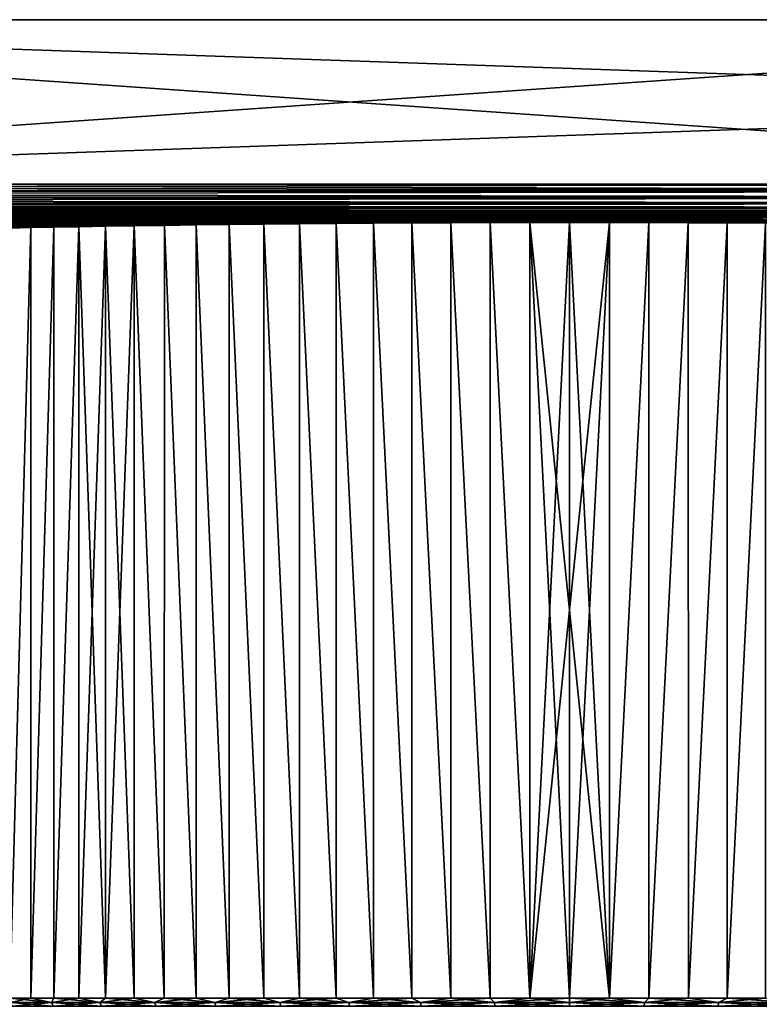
# Model space of a CAD drawing. Header units: metres. Extents: x -136 to 36, y -213 to -20.
# Tile 75 of 104: x -20 to 7, y -55 to -20. Entities that reach past the tile are written whole.
import ezdxf

# ---------------------------------------------------------------- set-up
doc = ezdxf.new("R2010")
doc.units = ezdxf.units.M
doc.layers.add('solid_11_382_033_XXX', color=7, linetype='CONTINUOUS')

msp = doc.modelspace()

# ---------------------------------------------------------------- linework, layer by layer
at = {"layer": 'solid_11_382_033_XXX'}
for points in [[(-50, -20.200001, -36.918694), (-50, -20.200001, 36.918694), (34.420177, -20.200001, 36.918694)], [(34.369129, -23.126266, 36.867615), (34.420177, -20.200001, 36.918694), (-50, -20.200001, 36.918694)], [(34.420177, -20.200001, -36.918694), (-50, -20.200001, -36.918694), (34.420177, -20.200001, 36.918694)], [(34.318081, -26.052536, 36.816536), (34.369129, -23.126266, 36.867615), (-50, -20.200001, 36.918694)], [(-50, -26.052536, 36.816536), (34.318081, -26.052536, 36.816536), (-50, -20.200001, 36.918694)], [(-50, -26.052536, -36.81654), (-50, -20.200001, -36.918694), (34.420177, -20.200001, -36.918694)], [(-50, -26.052536, -36.81654), (34.420177, -20.200001, -36.918694), (34.369129, -23.126266, -36.867619)], [(34.369129, -23.126266, -36.867619), (34.318081, -26.052536, -36.81654), (-50, -26.052536, -36.81654)], [(34.318081, -26.273291, -36.787907), (-134.318085, -26.052536, -36.81654), (-50, -26.052536, -36.81654)], [(34.318081, -26.273291, -36.787907), (-134.318085, -26.273291, -36.787907), (-134.318085, -26.052536, -36.81654)], [(-134.318085, -26.273291, 36.787903), (34.318081, -26.052536, 36.816536), (-50, -26.052536, 36.816536)], [(34.318081, -26.273291, 36.787903), (34.318081, -26.052536, 36.816536), (-134.318085, -26.273291, 36.787903)], [(34.318081, -26.273291, -36.787907), (-50, -26.052536, -36.81654), (34.318081, -26.052536, -36.81654)], [(34.318081, -26.273291, 36.787903), (-134.318085, -26.273291, 36.787903), (-134.318085, -26.302172, 36.780361)], [(34.318081, -26.302172, 36.780361), (34.318081, -26.273291, 36.787903), (-134.318085, -26.302172, 36.780361)], [(34.318081, -26.302172, -36.780361), (-134.318085, -26.302172, -36.780361), (-134.318085, -26.273291, -36.787907)], [(34.318081, -26.273291, -36.787907), (34.318081, -26.302172, -36.780361), (-134.318085, -26.273291, -36.787907)], [(34.318081, -26.302172, 36.780361), (-134.318085, -26.302172, 36.780361), (-134.318085, -26.514238, 36.69442)], [(34.318081, -26.514238, 36.69442), (34.318081, -26.302172, 36.780361), (-134.318085, -26.514238, 36.69442)], [(34.318081, -26.514238, -36.69442), (-134.318085, -26.514238, -36.69442), (-134.318085, -26.302172, -36.780361)], [(34.318081, -26.302172, -36.780361), (34.318081, -26.514238, -36.69442), (-134.318085, -26.302172, -36.780361)], [(34.318081, -26.514238, 36.69442), (-134.318085, -26.514238, 36.69442), (-134.318085, -26.534815, 36.682869)], [(34.318081, -26.534815, 36.682869), (34.318081, -26.514238, 36.69442), (-134.318085, -26.534815, 36.682869)], [(34.318081, -26.534815, -36.682873), (-134.318085, -26.534815, -36.682873), (-134.318085, -26.514238, -36.69442)], [(34.318081, -26.514238, -36.69442), (34.318081, -26.534815, -36.682873), (-134.318085, -26.514238, -36.69442)], [(34.318081, -26.534815, 36.682869), (-134.318085, -26.534815, 36.682869), (-134.318085, -26.723175, 36.542313)], [(34.318081, -26.723175, 36.542313), (34.318081, -26.534815, 36.682869), (-134.318085, -26.723175, 36.542313)], [(34.318081, -26.723175, -36.542316), (-134.318085, -26.723175, -36.542316), (-134.318085, -26.534815, -36.682873)], [(34.318081, -26.534815, -36.682873), (34.318081, -26.723175, -36.542316), (-134.318085, -26.534815, -36.682873)], [(34.318081, -26.723175, 36.542313), (-134.318085, -26.723175, 36.542313), (-134.318085, -26.735661, 36.530266)], [(34.318081, -26.735661, 36.530266), (34.318081, -26.723175, 36.542313), (-134.318085, -26.735661, 36.530266)], [(34.318081, -26.735661, -36.53027), (-134.318085, -26.735661, -36.53027), (-134.318085, -26.723175, -36.542316)], [(34.318081, -26.723175, -36.542316), (34.318081, -26.735661, -36.53027), (-134.318085, -26.723175, -36.542316)], [(34.318081, -26.735661, 36.530266), (-134.318085, -26.735661, 36.530266), (-134.318085, -26.886148, 36.341751)], [(34.318081, -26.886148, 36.341751), (34.318081, -26.735661, 36.530266), (-134.318085, -26.886148, 36.341751)], [(34.318081, -26.886148, -36.341751), (-134.318085, -26.886148, -36.341751), (-134.318085, -26.735661, -36.53027)], [(34.318081, -26.735661, -36.53027), (34.318081, -26.886148, -36.341751), (-134.318085, -26.735661, -36.53027)], [(34.318081, -26.886148, 36.341751), (-134.318085, -26.886148, 36.341751), (-134.318085, -26.89193, 36.33226)], [(34.318081, -26.89193, 36.33226), (34.318081, -26.886148, 36.341751), (-134.318085, -26.89193, 36.33226)], [(34.318081, -26.89193, -36.33226), (-134.318085, -26.89193, -36.33226), (-134.318085, -26.886148, -36.341751)], [(34.318081, -26.886148, -36.341751), (34.318081, -26.89193, -36.33226), (-134.318085, -26.886148, -36.341751)], [(34.318081, -26.89193, 36.33226), (-134.318085, -26.89193, 36.33226), (-134.318085, -26.992279, 36.106129)], [(34.318081, -26.992279, 36.106129), (34.318081, -26.89193, 36.33226), (-134.318085, -26.992279, 36.106129)], [(34.318081, -26.992279, -36.106129), (-134.318085, -26.992279, -36.106129), (-134.318085, -26.89193, -36.33226)], [(34.318081, -26.89193, -36.33226), (34.318081, -26.992279, -36.106129), (-134.318085, -26.89193, -36.33226)], [(35.297718, -27.062944, 35.049019), (-135.317307, -27.069845, 34.851685), (35.317314, -27.069845, 34.851685)], [(-135.317307, -27.069845, -34.851685), (-135.297714, -27.062944, -35.049019), (35.317314, -27.069845, -34.851685)], [(35.297718, -27.062944, 35.049019), (-135.297714, -27.062944, 35.049019), (-135.317307, -27.069845, 34.851685)], [(-135.317307, -27.153524, 32.363182), (35.31731, -27.153524, 32.363182), (35.317314, -27.069845, 34.851685)], [(-135.317307, -27.069845, 34.851685), (-135.317307, -27.153524, 32.363182), (35.317314, -27.069845, 34.851685)], [(-135.317307, -27.069845, -34.851685), (35.317314, -27.069845, -34.851685), (35.31731, -27.153524, -32.363186)], [(-135.317307, -27.153524, -32.363186), (-135.317307, -27.069845, -34.851685), (35.31731, -27.153524, -32.363186)], [(-135.317307, -27.231009, 29.874477), (35.31731, -27.231009, 29.874477), (35.31731, -27.153524, 32.363182)], [(-135.317307, -27.153524, 32.363182), (-135.317307, -27.231009, 29.874477), (35.31731, -27.153524, 32.363182)], [(-135.317307, -27.153524, -32.363186), (35.31731, -27.153524, -32.363186), (35.31731, -27.231009, -29.874477)], [(-135.317307, -27.231009, -29.874477), (-135.317307, -27.153524, -32.363186), (35.31731, -27.231009, -29.874477)], [(-135.317307, -27.302294, 27.38559), (35.31731, -27.302294, 27.38559), (35.31731, -27.231009, 29.874477)], [(-135.317307, -27.231009, 29.874477), (-135.317307, -27.302294, 27.38559), (35.31731, -27.231009, 29.874477)], [(-135.317307, -27.231009, -29.874477), (35.31731, -27.231009, -29.874477), (35.31731, -27.302294, -27.38559)], [(-135.317307, -27.302294, -27.38559), (-135.317307, -27.231009, -29.874477), (35.31731, -27.302294, -27.38559)], [(-135.317307, -27.367382, 24.896532), (35.317307, -27.367382, 24.896532), (35.31731, -27.302294, 27.38559)], [(-135.317307, -27.302294, 27.38559), (-135.317307, -27.367382, 24.896532), (35.31731, -27.302294, 27.38559)], [(-135.317307, -27.302294, -27.38559), (35.31731, -27.302294, -27.38559), (35.317307, -27.367382, -24.896534)], [(-135.317307, -27.367382, -24.896534), (-135.317307, -27.302294, -27.38559), (35.317307, -27.367382, -24.896534)], [(-135.297714, -27.062944, -35.049019), (-135.24057, -27.056353, -35.236435), (35.297718, -27.062944, -35.049019)], [(35.240574, -27.056353, 35.236435), (-135.24057, -27.056353, 35.236435), (-135.297714, -27.062944, 35.049019)], [(35.297718, -27.062944, 35.049019), (35.240574, -27.056353, 35.236435), (-135.297714, -27.062944, 35.049019)], [(-135.297714, -27.062944, -35.049019), (35.297718, -27.062944, -35.049019), (35.317314, -27.069845, -34.851685)], [(-135.24057, -27.056353, -35.236435), (-135.148285, -27.050262, -35.408752), (35.240574, -27.056353, -35.236435)], [(35.148277, -27.050262, 35.408749), (-135.148285, -27.050262, 35.408749), (-135.24057, -27.056353, 35.236435)], [(35.240574, -27.056353, 35.236435), (35.148277, -27.050262, 35.408749), (-135.24057, -27.056353, 35.236435)], [(-135.24057, -27.056353, -35.236435), (35.240574, -27.056353, -35.236435), (35.297718, -27.062944, -35.049019)], [(-135.148285, -27.050262, -35.408752), (-135.024277, -27.044897, -35.559883), (35.148277, -27.050262, -35.408752)], [(35.024269, -27.044897, 35.559883), (-135.024277, -27.044897, 35.559883), (-135.148285, -27.050262, 35.408749)], [(35.148277, -27.050262, 35.408749), (35.024269, -27.044897, 35.559883), (-135.148285, -27.050262, 35.408749)], [(-135.148285, -27.050262, -35.408752), (35.148277, -27.050262, -35.408752), (35.240574, -27.056353, -35.236435)], [(-135.024277, -27.044897, -35.559883), (-134.873215, -27.040476, -35.683929), (35.024269, -27.044897, -35.559883)], [(34.873207, -27.040476, 35.683929), (-134.873215, -27.040476, 35.683929), (-135.024277, -27.044897, 35.559883)], [(35.024269, -27.044897, 35.559883), (34.873207, -27.040476, 35.683929), (-135.024277, -27.044897, 35.559883)], [(-135.024277, -27.044897, -35.559883), (35.024269, -27.044897, -35.559883), (35.148277, -27.050262, -35.408752)], [(-134.873215, -27.040476, -35.683929), (-134.701385, -27.037182, -35.776024), (34.873207, -27.040476, -35.683929)], [(34.701382, -27.037182, 35.77602), (-134.701385, -27.037182, 35.77602), (-134.873215, -27.040476, 35.683929)], [(34.873207, -27.040476, 35.683929), (34.701382, -27.037182, 35.77602), (-134.873215, -27.040476, 35.683929)], [(-134.873215, -27.040476, -35.683929), (34.873207, -27.040476, -35.683929), (35.024269, -27.044897, -35.559883)], [(-50, -27.034441, -35.852543), (34.701382, -27.037182, -35.776024), (-134.701385, -27.037182, -35.776024)], [(-50, -27.034441, 35.852543), (-134.701385, -27.037182, 35.77602), (34.701382, -27.037182, 35.77602)], [(-134.701385, -27.037182, -35.776024), (34.701382, -27.037182, -35.776024), (34.873207, -27.040476, -35.683929)], [(34.318081, -26.992279, 36.106129), (-134.318085, -26.992279, 36.106129), (-134.318085, -26.993681, 36.101456)], [(34.318081, -26.993681, 36.101456), (34.318081, -26.992279, 36.106129), (-134.318085, -26.993681, 36.101456)], [(34.318081, -26.993681, -36.101456), (-134.318085, -26.993681, -36.101456), (-134.318085, -26.992279, -36.106129)], [(34.318081, -26.992279, -36.106129), (34.318081, -26.993681, -36.101456), (-134.318085, -26.992279, -36.106129)], [(-134.318085, -26.993681, -36.101456), (34.318081, -27.034441, -35.852543), (-50, -27.034441, -35.852543)], [(34.318081, -26.993681, -36.101456), (34.318081, -27.034441, -35.852543), (-134.318085, -26.993681, -36.101456)], [(34.318081, -26.993681, 36.101456), (-134.318085, -27.034441, 35.852543), (-50, -27.034441, 35.852543)], [(34.318081, -26.993681, 36.101456), (-134.318085, -26.993681, 36.101456), (-134.318085, -27.034441, 35.852543)], [(34.318081, -26.993681, 36.101456), (-50, -27.034441, 35.852543), (34.318081, -27.034441, 35.852543)], [(-50, -27.034441, -35.852543), (34.318081, -27.034441, -35.852543), (34.514717, -27.035141, -35.832993)], [(-50, -27.034441, -35.852543), (34.514717, -27.035141, -35.832993), (34.701382, -27.037182, -35.776024)], [(34.701382, -27.037182, 35.77602), (34.514717, -27.035141, 35.832993), (-50, -27.034441, 35.852543)], [(34.514717, -27.035141, 35.832993), (34.318081, -27.034441, 35.852543), (-50, -27.034441, 35.852543)], [(-135.317307, -27.426273, 22.407318), (0, -27.412815, 23), (35.317307, -27.367382, 24.896532)], [(-135.317307, -27.367382, -24.896534), (0, -27.412815, -23), (-1.415739, -27.413816, -22.956387)], [(-135.317307, -27.367382, -24.896534), (35.317307, -27.367382, -24.896534), (0, -27.412815, -23)], [(-135.317307, -27.367382, -24.896534), (-1.415739, -27.413816, -22.956387), (-2.826118, -27.416809, -22.82571)], [(-135.317307, -27.367382, -24.896534), (-2.826118, -27.416809, -22.82571), (-4.225798, -27.421745, -22.608463)], [(-135.317307, -27.426273, -22.407318), (-135.317307, -27.367382, -24.896534), (-4.225798, -27.421745, -22.608463)], [(-135.317307, -27.367382, 24.896532), (-135.317307, -27.426273, 22.407318), (35.317307, -27.367382, 24.896532)], [(-135.317307, -27.426273, 22.407318), (-1.415739, -27.413816, 22.956387), (0, -27.412815, 23)], [(-135.317307, -27.426273, 22.407318), (-2.826118, -27.416809, 22.82571), (-1.415739, -27.413816, 22.956387)], [(-135.317307, -27.426273, 22.407318), (-4.225798, -27.421745, 22.608463), (-2.826118, -27.416809, 22.82571)], [(-135.317307, -27.426273, -22.407318), (-4.225798, -27.421745, -22.608463), (-5.609477, -27.428551, -22.305466)], [(-135.317307, -27.426273, 22.407318), (-5.609477, -27.428551, 22.305466), (-4.225798, -27.421745, 22.608463)], [(-135.317307, -27.426273, -22.407318), (-5.609477, -27.428551, -22.305466), (-6.971913, -27.437124, -21.917856)], [(-135.317307, -27.426273, -22.407318), (-6.971913, -27.437124, -21.917856), (-8.30794, -27.447334, -21.447102)], [(-135.317307, -27.458633, -20.913721), (-135.317307, -27.426273, -22.407318), (-8.30794, -27.447334, -21.447102)], [(-135.317307, -27.426273, 22.407318), (-135.317307, -27.457758, 20.955542), (-5.609477, -27.428551, 22.305466)], [(-135.317307, -27.457758, 20.955542), (-6.971913, -27.437124, 21.917856), (-5.609477, -27.428551, 22.305466)], [(-135.317307, -27.457758, 20.955542), (-8.30794, -27.447334, 21.447102), (-6.971913, -27.437124, 21.917856)], [(-135.317307, -27.458633, -20.913721), (-8.30794, -27.447334, -21.447102), (-9.61249, -27.459026, -20.894976)], [(-135.317307, -27.457758, 20.955542), (-9.61249, -27.459026, 20.894976), (-8.30794, -27.447334, 21.447102)], [(-135.317307, -27.457758, 20.955542), (-135.317307, -27.478968, 19.917965), (-9.61249, -27.459026, 20.894976)], [(-135.317307, -27.458633, -20.913721), (-9.61249, -27.459026, -20.894976), (-10.880611, -27.472023, -20.263571)], [(-135.317307, -27.478968, -19.917967), (-135.317307, -27.458633, -20.913721), (-10.880611, -27.472023, -20.263571)], [(-135.317307, -27.478968, 19.917965), (-10.880611, -27.472023, 20.263571), (-9.61249, -27.459026, 20.894976)], [(-135.317307, -27.478968, -19.917967), (-10.880611, -27.472023, -20.263571), (-12.107488, -27.486126, -19.555275)], [(-135.317307, -27.478968, 19.917965), (-12.107488, -27.486126, 19.555275), (-10.880611, -27.472023, 20.263571)], [(-135.317307, -27.478968, -19.917967), (-12.107488, -27.486126, -19.555275), (-13.288457, -27.501125, -18.77277)], [(-135.317307, -27.478968, -19.917967), (-13.288457, -27.501125, -18.77277), (-14.41903, -27.51679, -17.919029)], [(-135.317307, -27.525461, -17.428492), (-135.317307, -27.478968, -19.917967), (-14.41903, -27.51679, -17.919029)], [(-135.317307, -27.478968, 19.917965), (-135.317307, -27.525461, 17.42849), (-12.107488, -27.486126, 19.555275)], [(-135.317307, -27.525461, 17.42849), (-13.288457, -27.501125, 18.77277), (-12.107488, -27.486126, 19.555275)], [(-135.317307, -27.525461, 17.42849), (-14.41903, -27.51679, 17.919029), (-13.288457, -27.501125, 18.77277)], [(-135.317307, -27.525461, -17.428492), (-14.41903, -27.51679, -17.919029), (-15.494908, -27.532885, -16.997288)], [(-135.317307, -27.525461, 17.42849), (-15.494908, -27.532885, 16.997288), (-14.41903, -27.51679, 17.919029)], [(-135.317307, -27.525461, -17.428492), (-15.494908, -27.532885, -16.997288), (-16.512001, -27.549164, -16.011053)], [(-135.317307, -27.525461, -17.428492), (-16.512001, -27.549164, -16.011053), (-17.466444, -27.565382, -14.964068)], [(-135.317307, -27.565758, -14.938906), (-135.317307, -27.525461, -17.428492), (-17.466444, -27.565382, -14.964068)], [(-135.317307, -27.525461, 17.42849), (-135.317307, -27.565758, 14.938905), (-15.494908, -27.532885, 16.997288)], [(-135.317307, -27.565758, 14.938905), (-16.512001, -27.549164, 16.011053), (-15.494908, -27.532885, 16.997288)], [(-135.317307, -27.565758, 14.938905), (-17.466444, -27.565382, 14.964068), (-16.512001, -27.549164, 16.011053)], [(-135.317307, -27.565758, -14.938906), (-17.466444, -27.565382, -14.964068), (-18.354607, -27.581291, -13.860318)], [(-135.317307, -27.565758, 14.938905), (-18.354607, -27.581291, 13.860318), (-17.466444, -27.565382, 14.964068)], [(-135.317307, -27.565758, -14.938906), (-18.354607, -27.581291, -13.860318), (-19.173119, -27.596651, -12.703997)], [(-135.317307, -27.599855, -12.44923), (-135.317307, -27.565758, -14.938906), (-19.173119, -27.596651, -12.703997)], [(-135.317307, -27.565758, 14.938905), (-135.317307, -27.599855, 12.449228), (-18.354607, -27.581291, 13.860318)], [(-135.317307, -27.599855, 12.449228), (-19.173119, -27.596651, 12.703997), (-18.354607, -27.581291, 13.860318)], [(-135.317307, -27.599855, -12.44923), (-19.173119, -27.596651, -12.703997), (-19.918871, -27.611227, -11.499502)], [(-135.317307, -27.599855, 12.449228), (-19.918871, -27.611227, 11.499502), (-19.173119, -27.596651, 12.703997)], [(-19.918585, -55, -11.5), (-19.918871, -27.611227, -11.499502), (-19.173119, -27.596651, -12.703997)], [(-19.918585, -55, 11.5), (-19.173119, -27.596651, 12.703997), (-19.918871, -27.611227, 11.499502)], [(-19.172855, -55, -12.704394), (-19.918585, -55, -11.5), (-19.173119, -27.596651, -12.703997)], [(-19.918585, -55, 11.5), (-19.172855, -55, 12.704394), (-19.173119, -27.596651, 12.703997)], [(-19.172855, -55, -12.704394), (-19.173119, -27.596651, -12.703997), (-18.354607, -27.581291, -13.860318)], [(-19.172855, -55, 12.704394), (-18.354607, -27.581291, 13.860318), (-19.173119, -27.596651, 12.703997)], [(-18.354397, -55, -13.860597), (-19.172855, -55, -12.704394), (-18.354607, -27.581291, -13.860318)], [(-19.172855, -55, 12.704394), (-18.354397, -55, 13.860597), (-18.354607, -27.581291, 13.860318)], [(-18.354397, -55, -13.860597), (-18.354607, -27.581291, -13.860318), (-17.466444, -27.565382, -14.964068)], [(-18.354397, -55, 13.860597), (-17.466444, -27.565382, 14.964068), (-18.354607, -27.581291, 13.860318)], [(-17.466312, -55, -14.964221), (-18.354397, -55, -13.860597), (-17.466444, -27.565382, -14.964068)], [(-18.354397, -55, 13.860597), (-17.466312, -55, 14.964221), (-17.466444, -27.565382, 14.964068)], [(-17.466312, -55, -14.964221), (-17.466444, -27.565382, -14.964068), (-16.512001, -27.549164, -16.011053)], [(-16.511974, -55, 16.011082), (-16.512001, -27.549164, 16.011053), (-17.466444, -27.565382, 14.964068)], [(-17.466312, -55, 14.964221), (-16.511974, -55, 16.011082), (-17.466444, -27.565382, 14.964068)], [(-16.511974, -55, -16.011082), (-17.466312, -55, -14.964221), (-16.512001, -27.549164, -16.011053)], [(-16.511974, -55, -16.011082), (-16.512001, -27.549164, -16.011053), (-15.494908, -27.532885, -16.997288)], [(-15.495, -55, 16.997206), (-15.494908, -27.532885, 16.997288), (-16.512001, -27.549164, 16.011053)], [(-16.511974, -55, 16.011082), (-15.495, -55, 16.997206), (-16.512001, -27.549164, 16.011053)], [(-15.495, -55, -16.997206), (-16.511974, -55, -16.011082), (-15.494908, -27.532885, -16.997288)], [(-14.419248, -55, -17.918854), (-15.495, -55, -16.997206), (-15.494908, -27.532885, -16.997288)], [(-15.495, -55, 16.997206), (-14.419248, -55, 17.918854), (-15.494908, -27.532885, 16.997288)], [(-14.419248, -55, -17.918854), (-15.494908, -27.532885, -16.997288), (-14.41903, -27.51679, -17.919029)], [(-14.419248, -55, 17.918854), (-14.41903, -27.51679, 17.919029), (-15.494908, -27.532885, 16.997288)], [(-13.288797, -55, -18.77253), (-14.419248, -55, -17.918854), (-14.41903, -27.51679, -17.919029)], [(-14.419248, -55, 17.918854), (-13.288797, -55, 18.77253), (-14.41903, -27.51679, 17.919029)], [(-13.288797, -55, -18.77253), (-14.41903, -27.51679, -17.919029), (-13.288457, -27.501125, -18.77277)], [(-13.288797, -55, 18.77253), (-13.288457, -27.501125, 18.77277), (-14.41903, -27.51679, 17.919029)], [(-12.10794, -55, -19.554995), (-13.288797, -55, -18.77253), (-13.288457, -27.501125, -18.77277)], [(-13.288797, -55, 18.77253), (-12.10794, -55, 19.554995), (-13.288457, -27.501125, 18.77277)], [(-12.10794, -55, -19.554995), (-13.288457, -27.501125, -18.77277), (-12.107488, -27.486126, -19.555275)], [(-12.10794, -55, 19.554995), (-12.107488, -27.486126, 19.555275), (-13.288457, -27.501125, 18.77277)], [(-10.881152, -55, -20.263281), (-12.10794, -55, -19.554995), (-12.107488, -27.486126, -19.555275)], [(-12.10794, -55, 19.554995), (-10.881152, -55, 20.263281), (-12.107488, -27.486126, 19.555275)], [(-10.881152, -55, -20.263281), (-12.107488, -27.486126, -19.555275), (-10.880611, -27.472023, -20.263571)], [(-10.881152, -55, 20.263281), (-10.880611, -27.472023, 20.263571), (-12.107488, -27.486126, 19.555275)], [(-9.613088, -55, -20.894701), (-10.881152, -55, -20.263281), (-10.880611, -27.472023, -20.263571)], [(-10.881152, -55, 20.263281), (-9.613088, -55, 20.894701), (-10.880611, -27.472023, 20.263571)], [(-9.613088, -55, -20.894701), (-10.880611, -27.472023, -20.263571), (-9.61249, -27.459026, -20.894976)], [(-9.613088, -55, 20.894701), (-9.61249, -27.459026, 20.894976), (-10.880611, -27.472023, 20.263571)], [(-8.308558, -55, -21.446861), (-9.613088, -55, -20.894701), (-9.61249, -27.459026, -20.894976)], [(-9.613088, -55, 20.894701), (-8.308558, -55, 21.446861), (-9.61249, -27.459026, 20.894976)], [(-8.308558, -55, -21.446861), (-9.61249, -27.459026, -20.894976), (-8.30794, -27.447334, -21.447102)], [(-8.308558, -55, 21.446861), (-8.30794, -27.447334, 21.447102), (-9.61249, -27.459026, 20.894976)], [(-6.972511, -55, -21.917665), (-8.308558, -55, -21.446861), (-8.30794, -27.447334, -21.447102)], [(-8.308558, -55, 21.446861), (-6.972511, -55, 21.917665), (-8.30794, -27.447334, 21.447102)], [(-6.972511, -55, -21.917665), (-8.30794, -27.447334, -21.447102), (-6.971913, -27.437124, -21.917856)], [(-6.972511, -55, 21.917665), (-6.971913, -27.437124, 21.917856), (-8.30794, -27.447334, 21.447102)], [(-5.610016, -55, -22.30533), (-6.972511, -55, -21.917665), (-6.971913, -27.437124, -21.917856)], [(-6.972511, -55, 21.917665), (-5.610016, -55, 22.30533), (-6.971913, -27.437124, 21.917856)], [(-5.610016, -55, -22.30533), (-6.971913, -27.437124, -21.917856), (-5.609477, -27.428551, -22.305466)], [(-5.610016, -55, 22.30533), (-5.609477, -27.428551, 22.305466), (-6.971913, -27.437124, 21.917856)], [(-4.226238, -55, -22.608381), (-5.610016, -55, -22.30533), (-5.609477, -27.428551, -22.305466)], [(-5.610016, -55, 22.30533), (-4.226238, -55, 22.608381), (-5.609477, -27.428551, 22.305466)], [(-4.226238, -55, -22.608381), (-5.609477, -27.428551, -22.305466), (-4.225798, -27.421745, -22.608463)], [(-4.226238, -55, 22.608381), (-4.225798, -27.421745, 22.608463), (-5.609477, -27.428551, 22.305466)], [(-2.826431, -55, -22.825672), (-4.226238, -55, -22.608381), (-4.225798, -27.421745, -22.608463)], [(-4.226238, -55, 22.608381), (-2.826431, -55, 22.825672), (-4.225798, -27.421745, 22.608463)], [(-2.826431, -55, -22.825672), (-4.225798, -27.421745, -22.608463), (-2.826118, -27.416809, -22.82571)], [(-2.826431, -55, 22.825672), (-2.826118, -27.416809, 22.82571), (-4.225798, -27.421745, 22.608463)], [(-1.415901, -55, -22.956377), (-2.826431, -55, -22.825672), (-2.826118, -27.416809, -22.82571)], [(-2.826431, -55, 22.825672), (-1.415901, -55, 22.956377), (-2.826118, -27.416809, 22.82571)], [(-1.415901, -55, -22.956377), (-2.826118, -27.416809, -22.82571), (-1.415739, -27.413816, -22.956387)], [(-1.415901, -55, 22.956377), (-1.415739, -27.413816, 22.956387), (-2.826118, -27.416809, 22.82571)], [(-1.415901, -55, -22.956377), (0, -27.412815, -23), (0, -41.206406, -23)], [(-1.415901, -55, -22.956377), (-1.415739, -27.413816, -22.956387), (0, -27.412815, -23)], [(-1.415901, -55, 22.956377), (0, -55, 23), (-1.415739, -27.413816, 22.956387)], [(-1.415739, -27.413816, 22.956387), (0, -41.206406, 23), (0, -27.412815, 23)], [(-1.415739, -27.413816, 22.956387), (0, -55, 23), (0, -41.206406, 23)], [(35.317307, -27.367382, 24.896532), (0, -27.412815, 23), (1.415739, -27.413816, 22.956387)], [(35.317307, -27.367382, -24.896534), (35.317307, -27.426273, -22.407318), (0, -27.412815, -23)], [(1.415901, -55, 22.956377), (1.415739, -27.413816, 22.956387), (0, -27.412815, 23)], [(0, -41.206406, 23), (1.415901, -55, 22.956377), (0, -27.412815, 23)], [(0, -41.206406, -23), (0, -27.412815, -23), (1.415739, -27.413816, -22.956387)], [(35.317307, -27.426273, -22.407318), (1.415739, -27.413816, -22.956387), (0, -27.412815, -23)], [(0, -55, -23), (0, -41.206406, -23), (1.415739, -27.413816, -22.956387)], [(1.415901, -55, -22.956377), (0, -55, -23), (1.415739, -27.413816, -22.956387)], [(35.317307, -27.367382, 24.896532), (1.415739, -27.413816, 22.956387), (2.826118, -27.416809, 22.82571)], [(1.415901, -55, 22.956377), (2.826118, -27.416809, 22.82571), (1.415739, -27.413816, 22.956387)], [(1.415901, -55, -22.956377), (1.415739, -27.413816, -22.956387), (2.826118, -27.416809, -22.82571)], [(35.317307, -27.426273, -22.407318), (2.826118, -27.416809, -22.82571), (1.415739, -27.413816, -22.956387)], [(1.415901, -55, 22.956377), (2.826431, -55, 22.825672), (2.826118, -27.416809, 22.82571)], [(2.826431, -55, -22.825672), (1.415901, -55, -22.956377), (2.826118, -27.416809, -22.82571)], [(35.317307, -27.367382, 24.896532), (2.826118, -27.416809, 22.82571), (4.225798, -27.421745, 22.608463)], [(2.826431, -55, 22.825672), (4.225798, -27.421745, 22.608463), (2.826118, -27.416809, 22.82571)], [(2.826431, -55, -22.825672), (2.826118, -27.416809, -22.82571), (4.225798, -27.421745, -22.608463)], [(35.317307, -27.426273, -22.407318), (4.225798, -27.421745, -22.608463), (2.826118, -27.416809, -22.82571)], [(2.826431, -55, 22.825672), (4.226238, -55, 22.608381), (4.225798, -27.421745, 22.608463)], [(4.226238, -55, -22.608381), (2.826431, -55, -22.825672), (4.225798, -27.421745, -22.608463)], [(35.317307, -27.426273, 22.407318), (35.317307, -27.367382, 24.896532), (4.225798, -27.421745, 22.608463)], [(4.226238, -55, 22.608381), (5.609477, -27.428551, 22.305466), (4.225798, -27.421745, 22.608463)], [(35.317307, -27.426273, 22.407318), (4.225798, -27.421745, 22.608463), (5.609477, -27.428551, 22.305466)], [(4.226238, -55, -22.608381), (4.225798, -27.421745, -22.608463), (5.609477, -27.428551, -22.305466)], [(35.317307, -27.426273, -22.407318), (5.609477, -27.428551, -22.305466), (4.225798, -27.421745, -22.608463)], [(4.226238, -55, 22.608381), (5.610016, -55, 22.30533), (5.609477, -27.428551, 22.305466)], [(5.610016, -55, -22.30533), (4.226238, -55, -22.608381), (5.609477, -27.428551, -22.305466)], [(35.317307, -27.426273, 22.407318), (5.609477, -27.428551, 22.305466), (6.971913, -27.437124, 21.917856)], [(35.317307, -27.426273, -22.407318), (35.317307, -27.457758, -20.955542), (5.609477, -27.428551, -22.305466)], [(5.610016, -55, 22.30533), (6.971913, -27.437124, 21.917856), (5.609477, -27.428551, 22.305466)], [(5.610016, -55, -22.30533), (5.609477, -27.428551, -22.305466), (6.971913, -27.437124, -21.917856)], [(35.317307, -27.457758, -20.955542), (6.971913, -27.437124, -21.917856), (5.609477, -27.428551, -22.305466)], [(5.610016, -55, 22.30533), (6.972511, -55, 21.917665), (6.971913, -27.437124, 21.917856)], [(6.972511, -55, -21.917665), (5.610016, -55, -22.30533), (6.971913, -27.437124, -21.917856)], [(-1.415901, -55, -22.956377), (0, -41.206406, -23), (0, -55, -23)], [(0, -41.206406, 23), (0, -55, 23), (1.415901, -55, 22.956377)], [(-18.429321, -55.15406, 13.720121), (-19.172855, -55, 12.704394), (-19.918585, -55, 11.5)], [(-18.429321, -55.15406, 13.720121), (-19.918585, -55, 11.5), (-19.897516, -55.15406, 11.487837)], [(-19.897516, -55.15406, -11.487837), (-19.918585, -55, -11.5), (-19.172855, -55, -12.704394)], [(-19.897516, -55.15406, -11.487837), (-19.172855, -55, -12.704394), (-18.429321, -55.15406, -13.720121)], [(-19.897516, -55.15406, -11.487837), (-18.429321, -55.15406, -13.720121), (-19.836046, -55.29364, -11.452347)], [(-19.897516, -55.15406, 11.487837), (-19.836046, -55.29364, 11.452347), (-18.372385, -55.29364, 13.677734)], [(-18.429321, -55.15406, 13.720121), (-19.897516, -55.15406, 11.487837), (-18.372385, -55.29364, 13.677734)], [(-18.429321, -55.15406, -13.720121), (-18.372385, -55.29364, -13.677734), (-19.836046, -55.29364, -11.452347)], [(-18.429321, -55.15406, 13.720121), (-18.354397, -55, 13.860597), (-19.172855, -55, 12.704394)], [(-18.429321, -55.15406, -13.720121), (-19.172855, -55, -12.704394), (-18.354397, -55, -13.860597)], [(-16.711899, -55.15406, 15.766864), (-18.354397, -55, 13.860597), (-18.429321, -55.15406, 13.720121)], [(-18.429321, -55.15406, -13.720121), (-18.354397, -55, -13.860597), (-17.466312, -55, -14.964221)], [(-18.429321, -55.15406, -13.720121), (-17.466312, -55, -14.964221), (-16.711899, -55.15406, -15.766864)], [(-18.429321, -55.15406, -13.720121), (-16.711899, -55.15406, -15.766864), (-18.372385, -55.29364, -13.677734)], [(-18.429321, -55.15406, 13.720121), (-18.372385, -55.29364, 13.677734), (-16.660271, -55.29364, 15.718154)], [(-16.711899, -55.15406, 15.766864), (-18.429321, -55.15406, 13.720121), (-16.660271, -55.29364, 15.718154)], [(-16.711899, -55.15406, -15.766864), (-16.660271, -55.29364, -15.718154), (-18.372385, -55.29364, -13.677734)], [(-16.711899, -55.15406, 15.766864), (-17.466312, -55, 14.964221), (-18.354397, -55, 13.860597)], [(-16.711899, -55.15406, 15.766864), (-16.511974, -55, 16.011082), (-17.466312, -55, 14.964221)], [(-16.711899, -55.15406, -15.766864), (-17.466312, -55, -14.964221), (-16.511974, -55, -16.011082)], [(-14.768478, -55.15406, 17.600388), (-16.511974, -55, 16.011082), (-16.711899, -55.15406, 15.766864)], [(-16.711899, -55.15406, -15.766864), (-16.511974, -55, -16.011082), (-15.495, -55, -16.997206)], [(-16.711899, -55.15406, -15.766864), (-15.495, -55, -16.997206), (-14.768478, -55.15406, -17.600388)], [(-16.711899, -55.15406, -15.766864), (-14.768478, -55.15406, -17.600388), (-16.660271, -55.29364, -15.718154)], [(-16.711899, -55.15406, 15.766864), (-16.660271, -55.29364, 15.718154), (-14.722853, -55.29364, 17.546013)], [(-14.768478, -55.15406, 17.600388), (-16.711899, -55.15406, 15.766864), (-14.722853, -55.29364, 17.546013)], [(-14.768478, -55.15406, -17.600388), (-14.722853, -55.29364, -17.546013), (-16.660271, -55.29364, -15.718154)], [(-14.768478, -55.15406, 17.600388), (-15.495, -55, 16.997206), (-16.511974, -55, 16.011082)], [(-14.768478, -55.15406, 17.600388), (-14.419248, -55, 17.918854), (-15.495, -55, 16.997206)], [(-14.768478, -55.15406, -17.600388), (-15.495, -55, -16.997206), (-14.419248, -55, -17.918854)], [(-12.625339, -55.15406, 19.195896), (-14.419248, -55, 17.918854), (-14.768478, -55.15406, 17.600388)], [(-14.768478, -55.15406, -17.600388), (-14.419248, -55, -17.918854), (-13.288797, -55, -18.77253)], [(-14.768478, -55.15406, -17.600388), (-13.288797, -55, -18.77253), (-12.625339, -55.15406, -19.195896)], [(-14.768478, -55.15406, -17.600388), (-12.625339, -55.15406, -19.195896), (-14.722853, -55.29364, -17.546013)], [(-14.768478, -55.15406, 17.600388), (-14.722853, -55.29364, 17.546013), (-12.586334, -55.29364, 19.136591)], [(-12.625339, -55.15406, 19.195896), (-14.768478, -55.15406, 17.600388), (-12.586334, -55.29364, 19.136591)], [(-12.625339, -55.15406, -19.195896), (-12.586334, -55.29364, -19.136591), (-14.722853, -55.29364, -17.546013)], [(-12.625339, -55.15406, 19.195896), (-13.288797, -55, 18.77253), (-14.419248, -55, 17.918854)], [(-12.625339, -55.15406, 19.195896), (-12.10794, -55, 19.554995), (-13.288797, -55, 18.77253)], [(-12.625339, -55.15406, -19.195896), (-13.288797, -55, -18.77253), (-12.10794, -55, -19.554995)], [(-10.311463, -55.15406, 20.531813), (-12.10794, -55, 19.554995), (-12.625339, -55.15406, 19.195896)], [(-12.625339, -55.15406, -19.195896), (-12.10794, -55, -19.554995), (-10.881152, -55, -20.263281)], [(-12.625339, -55.15406, -19.195896), (-10.881152, -55, -20.263281), (-10.311463, -55.15406, -20.531813)], [(-12.625339, -55.15406, -19.195896), (-10.311463, -55.15406, -20.531813), (-12.586334, -55.29364, -19.136591)], [(-12.625339, -55.15406, 19.195896), (-12.586334, -55.29364, 19.136591), (-10.279608, -55.29364, 20.468382)], [(-10.311463, -55.15406, 20.531813), (-12.625339, -55.15406, 19.195896), (-10.279608, -55.29364, 20.468382)], [(-10.311463, -55.15406, -20.531813), (-10.279608, -55.29364, -20.468382), (-12.586334, -55.29364, -19.136591)], [(-10.311463, -55.15406, 20.531813), (-10.881152, -55, 20.263281), (-12.10794, -55, 19.554995)], [(-10.311463, -55.15406, 20.531813), (-9.613088, -55, 20.894701), (-10.881152, -55, 20.263281)], [(-10.311463, -55.15406, -20.531813), (-10.881152, -55, -20.263281), (-9.613088, -55, -20.894701)], [(-7.858143, -55.15406, 21.590071), (-9.613088, -55, 20.894701), (-10.311463, -55.15406, 20.531813)], [(-10.311463, -55.15406, -20.531813), (-9.613088, -55, -20.894701), (-8.308558, -55, -21.446861)], [(-10.311463, -55.15406, -20.531813), (-8.308558, -55, -21.446861), (-7.858143, -55.15406, -21.590071)], [(-10.311463, -55.15406, -20.531813), (-7.858143, -55.15406, -21.590071), (-10.279608, -55.29364, -20.468382)], [(-10.311463, -55.15406, 20.531813), (-10.279608, -55.29364, 20.468382), (-7.833867, -55.29364, 21.523371)], [(-7.858143, -55.15406, 21.590071), (-10.311463, -55.15406, 20.531813), (-7.833867, -55.29364, 21.523371)], [(-7.858143, -55.15406, -21.590071), (-7.833867, -55.29364, -21.523371), (-10.279608, -55.29364, -20.468382)], [(-7.858143, -55.15406, 21.590071), (-8.308558, -55, 21.446861), (-9.613088, -55, 20.894701)], [(-7.858143, -55.15406, 21.590071), (-6.972511, -55, 21.917665), (-8.308558, -55, 21.446861)], [(-7.858143, -55.15406, -21.590071), (-8.308558, -55, -21.446861), (-6.972511, -55, -21.917665)], [(-5.298555, -55.15406, 22.356361), (-6.972511, -55, 21.917665), (-7.858143, -55.15406, 21.590071)], [(-7.858143, -55.15406, -21.590071), (-6.972511, -55, -21.917665), (-5.610016, -55, -22.30533)], [(-7.858143, -55.15406, -21.590071), (-5.610016, -55, -22.30533), (-5.298555, -55.15406, -22.356361)], [(-7.858143, -55.15406, -21.590071), (-5.298555, -55.15406, -22.356361), (-7.833867, -55.29364, -21.523371)], [(-7.858143, -55.15406, 21.590071), (-7.833867, -55.29364, 21.523371), (-5.282186, -55.29364, 22.287294)], [(-5.298555, -55.15406, 22.356361), (-7.858143, -55.15406, 21.590071), (-5.282186, -55.29364, 22.287294)], [(-5.298555, -55.15406, -22.356361), (-5.282186, -55.29364, -22.287294), (-7.833867, -55.29364, -21.523371)], [(-5.298555, -55.15406, 22.356361), (-5.610016, -55, 22.30533), (-6.972511, -55, 21.917665)], [(-5.298555, -55.15406, 22.356361), (-4.226238, -55, 22.608381), (-5.610016, -55, 22.30533)], [(-5.298555, -55.15406, -22.356361), (-5.610016, -55, -22.30533), (-4.226238, -55, -22.608381)], [(-2.667313, -55.15406, 22.82032), (-4.226238, -55, 22.608381), (-5.298555, -55.15406, 22.356361)], [(-5.298555, -55.15406, -22.356361), (-4.226238, -55, -22.608381), (-2.826431, -55, -22.825672)], [(-5.298555, -55.15406, -22.356361), (-2.826431, -55, -22.825672), (-2.667313, -55.15406, -22.82032)], [(-5.298555, -55.15406, -22.356361), (-2.667313, -55.15406, -22.82032), (-5.282186, -55.29364, -22.287294)], [(-5.298555, -55.15406, 22.356361), (-5.282186, -55.29364, 22.287294), (-2.659073, -55.29364, 22.749819)], [(-2.667313, -55.15406, 22.82032), (-5.298555, -55.15406, 22.356361), (-2.659073, -55.29364, 22.749819)], [(-2.667313, -55.15406, -22.82032), (-2.659073, -55.29364, -22.749819), (-5.282186, -55.29364, -22.287294)], [(-2.667313, -55.15406, 22.82032), (-2.826431, -55, 22.825672), (-4.226238, -55, 22.608381)], [(-2.667313, -55.15406, 22.82032), (-1.415901, -55, 22.956377), (-2.826431, -55, 22.825672)], [(-2.667313, -55.15406, -22.82032), (-2.826431, -55, -22.825672), (-1.415901, -55, -22.956377)], [(-2.667313, -55.15406, -22.82032), (-1.415901, -55, -22.956377), (0, -55, -23)], [(-2.667313, -55.15406, -22.82032), (0, -55, -23), (0, -55.15406, -22.975674)], [(0, -55.15406, 22.975674), (-1.415901, -55, 22.956377), (-2.667313, -55.15406, 22.82032)], [(-2.667313, -55.15406, -22.82032), (0, -55.15406, -22.975674), (-2.659073, -55.29364, -22.749819)], [(-2.667313, -55.15406, 22.82032), (-2.659073, -55.29364, 22.749819), (0, -55.29364, 22.904694)], [(0, -55.15406, 22.975674), (-2.667313, -55.15406, 22.82032), (0, -55.29364, 22.904694)], [(0, -55.15406, -22.975674), (0, -55.29364, -22.904694), (-2.659073, -55.29364, -22.749819)], [(0, -55.15406, 22.975674), (0, -55, 23), (-1.415901, -55, 22.956377)], [(0, -55.15406, -22.975674), (0, -55, -23), (1.415901, -55, -22.956377)], [(2.667313, -55.15406, -22.82032), (0, -55.15406, -22.975674), (1.415901, -55, -22.956377)], [(2.667313, -55.15406, 22.82032), (1.415901, -55, 22.956377), (0, -55, 23)], [(2.667313, -55.15406, 22.82032), (0, -55, 23), (0, -55.15406, 22.975674)], [(2.667313, -55.15406, -22.82032), (0, -55.29364, -22.904694), (0, -55.15406, -22.975674)], [(2.667313, -55.15406, -22.82032), (2.659073, -55.29364, -22.749819), (0, -55.29364, -22.904694)], [(2.659073, -55.29364, 22.749819), (0, -55.15406, 22.975674), (0, -55.29364, 22.904694)], [(2.667313, -55.15406, 22.82032), (0, -55.15406, 22.975674), (2.659073, -55.29364, 22.749819)], [(2.667313, -55.15406, -22.82032), (1.415901, -55, -22.956377), (2.826431, -55, -22.825672)], [(2.667313, -55.15406, 22.82032), (2.826431, -55, 22.825672), (1.415901, -55, 22.956377)], [(2.667313, -55.15406, 22.82032), (2.659073, -55.29364, 22.749819), (5.282186, -55.29364, 22.287294)], [(5.298555, -55.15406, -22.356361), (5.282186, -55.29364, -22.287294), (2.659073, -55.29364, -22.749819)], [(2.667313, -55.15406, -22.82032), (5.298555, -55.15406, -22.356361), (2.659073, -55.29364, -22.749819)], [(2.667313, -55.15406, -22.82032), (2.826431, -55, -22.825672), (4.226238, -55, -22.608381)], [(2.667313, -55.15406, -22.82032), (4.226238, -55, -22.608381), (5.298555, -55.15406, -22.356361)], [(5.298555, -55.15406, 22.356361), (2.826431, -55, 22.825672), (2.667313, -55.15406, 22.82032)], [(5.298555, -55.15406, 22.356361), (2.667313, -55.15406, 22.82032), (5.282186, -55.29364, 22.287294)], [(5.298555, -55.15406, 22.356361), (4.226238, -55, 22.608381), (2.826431, -55, 22.825672)], [(5.298555, -55.15406, -22.356361), (4.226238, -55, -22.608381), (5.610016, -55, -22.30533)], [(5.298555, -55.15406, 22.356361), (5.610016, -55, 22.30533), (4.226238, -55, 22.608381)], [(5.298555, -55.15406, 22.356361), (5.282186, -55.29364, 22.287294), (7.833867, -55.29364, 21.523371)], [(7.858143, -55.15406, -21.590071), (7.833867, -55.29364, -21.523371), (5.282186, -55.29364, -22.287294)], [(5.298555, -55.15406, -22.356361), (7.858143, -55.15406, -21.590071), (5.282186, -55.29364, -22.287294)], [(5.298555, -55.15406, -22.356361), (5.610016, -55, -22.30533), (6.972511, -55, -21.917665)], [(5.298555, -55.15406, -22.356361), (6.972511, -55, -21.917665), (7.858143, -55.15406, -21.590071)], [(7.858143, -55.15406, 21.590071), (5.610016, -55, 22.30533), (5.298555, -55.15406, 22.356361)], [(7.858143, -55.15406, 21.590071), (5.298555, -55.15406, 22.356361), (7.833867, -55.29364, 21.523371)], [(7.858143, -55.15406, 21.590071), (6.972511, -55, 21.917665), (5.610016, -55, 22.30533)]]:
    msp.add_3dface(points, dxfattribs=at)

doc.saveas('drawing.dxf')
